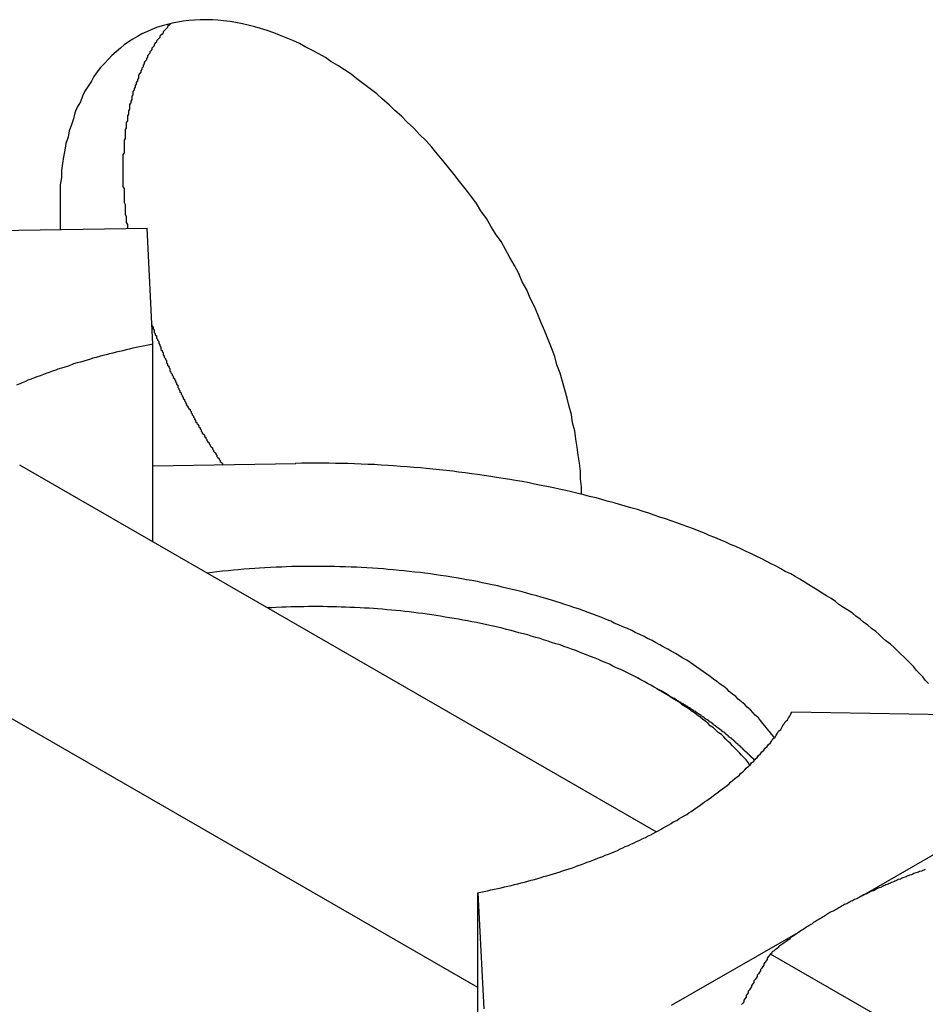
# Model space of a CAD drawing. Extents: x 553 to 1147, y -554 to 286.
# Tile 34 of 49: x 1084.49 to 1092.58, y -167.66 to -158.86. Entities that reach past the tile are written whole.
import ezdxf

# ---------------------------------------------------------------- set-up
doc = ezdxf.new("R2010")
doc.units = 0
doc.header["$LTSCALE"] = 2
doc.layers.add('VISIBLE__ISO_', color=7, linetype='CONTINUOUS')

msp = doc.modelspace()

# ---------------------------------------------------------------- linework, layer by layer
at = {"layer": 'VISIBLE__ISO_'}
for p, q in [((1083.9495, -160.748), (1085.6258, -160.7202)), ((1085.6777, -161.7569), (1085.6258, -160.7202)), ((1085.6777, -163.5265), (1085.6777, -161.7569)), ((1090.1758, -166.1174), (1084.4877, -162.841)), ((1085.6777, -162.845), (1086.955, -162.8238)), ((1088.5839, -167.5085), (1083.4894, -164.5741)), ((1090.183, -164.8361), (1090.325, -164.9185)), ((1093.1895, -165.077), (1091.3893, -165.0468)), ((1093.1408, -166.0422), (1092.0077, -166.6946)), ((1088.5839, -166.662), (1088.6358, -167.6987)), ((1088.5839, -168.7876), (1088.5839, -166.662)), ((1091.4647, -167.0072), (1090.312, -167.6708)), ((1091.1967, -167.2083), (1092.3495, -167.8723))]:
    msp.add_line(p, q, dxfattribs=at)
for points in [[(1089.51, -163.101, 0), (1089.51, -163.032, 0), (1089.5, -162.963, 0), (1089.5, -162.893, 0), (1089.49, -162.822, 0), (1089.48, -162.751, 0), (1089.47, -162.679, 0), (1089.46, -162.607, 0), (1089.45, -162.534, 0), (1089.43, -162.461, 0), (1089.42, -162.388, 0), (1089.4, -162.314, 0), (1089.38, -162.24, 0), (1089.36, -162.165, 0), (1089.34, -162.091, 0), (1089.32, -162.016, 0), (1089.29, -161.942, 0), (1089.27, -161.867, 0), (1089.24, -161.792, 0), (1089.21, -161.717, 0), (1089.18, -161.643, 0), (1089.15, -161.568, 0), (1089.12, -161.494, 0), (1089.09, -161.42, 0), (1089.05, -161.346, 0), (1089.02, -161.273, 0), (1088.98, -161.2, 0), (1088.95, -161.127, 0), (1088.91, -161.055, 0), (1088.87, -160.983, 0), (1088.83, -160.912, 0), (1088.79, -160.841, 0), (1088.74, -160.771, 0), (1088.7, -160.702, 0), (1088.66, -160.634, 0), (1088.61, -160.566, 0), (1088.57, -160.499, 0), (1088.52, -160.433, 0), (1088.47, -160.367, 0), (1088.42, -160.303, 0), (1088.37, -160.24, 0), (1088.32, -160.177, 0), (1088.27, -160.116, 0), (1088.22, -160.056, 0), (1088.17, -159.997, 0), (1088.12, -159.939, 0), (1088.06, -159.882, 0), (1088.01, -159.826, 0), (1087.95, -159.772, 0), (1087.9, -159.719, 0), (1087.84, -159.668, 0), (1087.79, -159.617, 0), (1087.73, -159.568, 0), (1087.68, -159.521, 0), (1087.62, -159.475, 0), (1087.56, -159.43, 0), (1087.5, -159.387, 0), (1087.45, -159.345, 0), (1087.39, -159.305, 0), (1087.33, -159.267, 0), (1087.27, -159.23, 0), (1087.22, -159.195, 0), (1087.16, -159.161, 0), (1087.1, -159.129, 0), (1087.04, -159.099, 0), (1086.99, -159.071, 0), (1086.93, -159.044, 0), (1086.87, -159.019, 0), (1086.81, -158.996, 0), (1086.76, -158.974, 0), (1086.7, -158.954, 0), (1086.64, -158.936, 0), (1086.59, -158.92, 0), (1086.53, -158.906, 0), (1086.48, -158.893, 0), (1086.42, -158.883, 0), (1086.37, -158.874, 0), (1086.31, -158.867, 0), (1086.26, -158.862, 0), (1086.21, -158.858, 0), (1086.15, -158.857, 0), (1086.1, -158.857, 0), (1086.05, -158.86, 0), (1086, -158.864, 0), (1085.95, -158.87, 0), (1085.9, -158.878, 0), (1085.85, -158.887, 0), (1085.81, -158.899, 0), (1085.76, -158.912, 0), (1085.71, -158.927, 0), (1085.67, -158.944, 0), (1085.63, -158.963, 0), (1085.58, -158.983, 0), (1085.54, -159.006, 0), (1085.5, -159.03, 0), (1085.46, -159.056, 0), (1085.42, -159.083, 0), (1085.39, -159.112, 0), (1085.35, -159.143, 0), (1085.31, -159.176, 0), (1085.28, -159.21, 0), (1085.25, -159.246, 0), (1085.21, -159.284, 0), (1085.18, -159.323, 0), (1085.15, -159.364, 0), (1085.13, -159.406, 0), (1085.1, -159.45, 0), (1085.07, -159.495, 0), (1085.05, -159.542, 0), (1085.03, -159.59, 0), (1085, -159.64, 0), (1084.98, -159.69, 0), (1084.97, -159.743, 0), (1084.95, -159.796, 0), (1084.93, -159.851, 0), (1084.92, -159.907, 0), (1084.9, -159.965, 0), (1084.89, -160.023, 0), (1084.88, -160.083, 0), (1084.87, -160.143, 0), (1084.86, -160.205, 0), (1084.86, -160.268, 0), (1084.85, -160.332, 0), (1084.85, -160.397, 0), (1084.85, -160.462, 0), (1084.85, -160.529, 0), (1084.85, -160.596, 0), (1084.85, -160.664, 0), (1084.85, -160.733, 0)], [(1085.84, -158.89, 0), (1085.83, -158.899, 0), (1085.82, -158.909, 0), (1085.81, -158.918, 0), (1085.81, -158.927, 0), (1085.8, -158.936, 0), (1085.79, -158.946, 0), (1085.78, -158.956, 0), (1085.77, -158.965, 0), (1085.77, -158.975, 0), (1085.76, -158.985, 0), (1085.75, -158.995, 0), (1085.74, -159.005, 0), (1085.74, -159.015, 0), (1085.73, -159.026, 0), (1085.72, -159.036, 0), (1085.71, -159.046, 0), (1085.71, -159.057, 0), (1085.7, -159.068, 0), (1085.69, -159.079, 0), (1085.69, -159.089, 0), (1085.68, -159.1, 0), (1085.67, -159.112, 0), (1085.67, -159.123, 0), (1085.66, -159.134, 0), (1085.65, -159.145, 0), (1085.65, -159.157, 0), (1085.64, -159.168, 0), (1085.63, -159.18, 0), (1085.63, -159.192, 0), (1085.62, -159.204, 0), (1085.62, -159.216, 0), (1085.61, -159.228, 0), (1085.6, -159.24, 0), (1085.6, -159.252, 0), (1085.59, -159.264, 0), (1085.59, -159.277, 0), (1085.58, -159.289, 0), (1085.58, -159.302, 0), (1085.57, -159.314, 0), (1085.57, -159.327, 0), (1085.56, -159.34, 0), (1085.55, -159.353, 0), (1085.55, -159.366, 0), (1085.55, -159.379, 0), (1085.54, -159.392, 0), (1085.54, -159.405, 0), (1085.53, -159.418, 0), (1085.53, -159.432, 0), (1085.52, -159.445, 0), (1085.52, -159.459, 0), (1085.51, -159.473, 0), (1085.51, -159.486, 0), (1085.5, -159.5, 0), (1085.5, -159.514, 0), (1085.5, -159.528, 0), (1085.49, -159.542, 0), (1085.49, -159.556, 0), (1085.49, -159.57, 0), (1085.48, -159.585, 0), (1085.48, -159.599, 0), (1085.47, -159.614, 0), (1085.47, -159.628, 0), (1085.47, -159.643, 0), (1085.47, -159.657, 0), (1085.46, -159.672, 0), (1085.46, -159.687, 0), (1085.46, -159.702, 0), (1085.45, -159.717, 0), (1085.45, -159.732, 0), (1085.45, -159.747, 0), (1085.45, -159.762, 0), (1085.44, -159.777, 0), (1085.44, -159.793, 0), (1085.44, -159.808, 0), (1085.44, -159.823, 0), (1085.43, -159.839, 0), (1085.43, -159.855, 0), (1085.43, -159.87, 0), (1085.43, -159.886, 0), (1085.43, -159.902, 0), (1085.43, -159.918, 0), (1085.42, -159.933, 0), (1085.42, -159.949, 0), (1085.42, -159.965, 0), (1085.42, -159.982, 0), (1085.42, -159.998, 0), (1085.42, -160.014, 0), (1085.42, -160.03, 0), (1085.42, -160.047, 0), (1085.41, -160.063, 0), (1085.41, -160.079, 0), (1085.41, -160.096, 0), (1085.41, -160.112, 0), (1085.41, -160.129, 0), (1085.41, -160.146, 0), (1085.41, -160.163, 0), (1085.41, -160.179, 0), (1085.41, -160.196, 0), (1085.41, -160.213, 0), (1085.41, -160.23, 0), (1085.41, -160.247, 0), (1085.41, -160.264, 0), (1085.41, -160.281, 0), (1085.41, -160.298, 0), (1085.41, -160.316, 0), (1085.41, -160.333, 0), (1085.41, -160.35, 0), (1085.42, -160.367, 0), (1085.42, -160.385, 0), (1085.42, -160.402, 0), (1085.42, -160.42, 0), (1085.42, -160.437, 0), (1085.42, -160.455, 0), (1085.42, -160.472, 0), (1085.42, -160.49, 0), (1085.43, -160.508, 0), (1085.43, -160.526, 0), (1085.43, -160.543, 0), (1085.43, -160.561, 0), (1085.43, -160.579, 0), (1085.43, -160.597, 0), (1085.44, -160.615, 0), (1085.44, -160.633, 0), (1085.44, -160.651, 0), (1085.44, -160.669, 0), (1085.45, -160.687, 0), (1085.45, -160.705, 0), (1085.45, -160.723, 0)], [(1085.67, -161.581, 0), (1085.67, -161.592, 0), (1085.68, -161.602, 0), (1085.68, -161.612, 0), (1085.68, -161.622, 0), (1085.69, -161.632, 0), (1085.69, -161.642, 0), (1085.69, -161.652, 0), (1085.7, -161.662, 0), (1085.7, -161.673, 0), (1085.71, -161.683, 0), (1085.71, -161.693, 0), (1085.71, -161.703, 0), (1085.72, -161.713, 0), (1085.72, -161.723, 0), (1085.73, -161.733, 0), (1085.73, -161.743, 0), (1085.73, -161.753, 0), (1085.74, -161.764, 0), (1085.74, -161.774, 0), (1085.75, -161.784, 0), (1085.75, -161.794, 0), (1085.75, -161.804, 0), (1085.76, -161.814, 0), (1085.76, -161.824, 0), (1085.77, -161.834, 0), (1085.77, -161.844, 0), (1085.77, -161.854, 0), (1085.78, -161.864, 0), (1085.78, -161.874, 0), (1085.79, -161.885, 0), (1085.79, -161.895, 0), (1085.8, -161.905, 0), (1085.8, -161.915, 0), (1085.8, -161.925, 0), (1085.81, -161.935, 0), (1085.81, -161.945, 0), (1085.82, -161.955, 0), (1085.82, -161.965, 0), (1085.83, -161.975, 0), (1085.83, -161.985, 0), (1085.83, -161.995, 0), (1085.84, -162.005, 0), (1085.84, -162.015, 0), (1085.85, -162.025, 0), (1085.85, -162.035, 0), (1085.86, -162.045, 0), (1085.86, -162.055, 0), (1085.87, -162.065, 0), (1085.87, -162.075, 0), (1085.88, -162.085, 0), (1085.88, -162.095, 0), (1085.89, -162.105, 0), (1085.89, -162.115, 0), (1085.9, -162.125, 0), (1085.9, -162.135, 0), (1085.9, -162.144, 0), (1085.91, -162.154, 0), (1085.91, -162.164, 0), (1085.92, -162.174, 0), (1085.92, -162.184, 0), (1085.93, -162.194, 0), (1085.93, -162.204, 0), (1085.94, -162.214, 0), (1085.94, -162.224, 0), (1085.95, -162.234, 0), (1085.95, -162.243, 0), (1085.96, -162.253, 0), (1085.96, -162.263, 0), (1085.97, -162.273, 0), (1085.97, -162.283, 0), (1085.98, -162.293, 0), (1085.98, -162.302, 0), (1085.99, -162.312, 0), (1085.99, -162.322, 0), (1086, -162.332, 0), (1086.01, -162.341, 0), (1086.01, -162.351, 0), (1086.02, -162.361, 0), (1086.02, -162.371, 0), (1086.03, -162.38, 0), (1086.03, -162.39, 0), (1086.04, -162.4, 0), (1086.04, -162.41, 0), (1086.05, -162.419, 0), (1086.05, -162.429, 0), (1086.06, -162.439, 0), (1086.06, -162.448, 0), (1086.07, -162.458, 0), (1086.07, -162.468, 0), (1086.08, -162.477, 0), (1086.09, -162.487, 0), (1086.09, -162.496, 0), (1086.1, -162.506, 0), (1086.1, -162.516, 0), (1086.11, -162.525, 0), (1086.11, -162.535, 0), (1086.12, -162.544, 0), (1086.12, -162.554, 0), (1086.13, -162.563, 0), (1086.14, -162.573, 0), (1086.14, -162.583, 0), (1086.15, -162.592, 0), (1086.15, -162.602, 0), (1086.16, -162.611, 0), (1086.16, -162.62, 0), (1086.17, -162.63, 0), (1086.18, -162.639, 0), (1086.18, -162.649, 0), (1086.19, -162.658, 0), (1086.19, -162.668, 0), (1086.2, -162.677, 0), (1086.21, -162.686, 0), (1086.21, -162.696, 0), (1086.22, -162.705, 0), (1086.22, -162.714, 0), (1086.23, -162.724, 0), (1086.24, -162.733, 0), (1086.24, -162.742, 0), (1086.25, -162.752, 0), (1086.25, -162.761, 0), (1086.26, -162.77, 0), (1086.27, -162.779, 0), (1086.27, -162.789, 0), (1086.28, -162.798, 0), (1086.28, -162.807, 0), (1086.29, -162.816, 0), (1086.3, -162.825, 0), (1086.3, -162.835, 0)], [(1085.68, -161.757, 0), (1085.65, -161.763, 0), (1085.62, -161.769, 0), (1085.59, -161.775, 0), (1085.56, -161.782, 0), (1085.53, -161.788, 0), (1085.5, -161.795, 0), (1085.47, -161.802, 0), (1085.44, -161.809, 0), (1085.41, -161.816, 0), (1085.38, -161.823, 0), (1085.35, -161.83, 0), (1085.32, -161.837, 0), (1085.29, -161.845, 0), (1085.26, -161.853, 0), (1085.23, -161.86, 0), (1085.2, -161.868, 0), (1085.17, -161.876, 0), (1085.14, -161.884, 0), (1085.12, -161.892, 0), (1085.09, -161.901, 0), (1085.06, -161.909, 0), (1085.03, -161.918, 0), (1085, -161.926, 0), (1084.97, -161.935, 0), (1084.95, -161.944, 0), (1084.92, -161.953, 0), (1084.89, -161.962, 0), (1084.86, -161.972, 0), (1084.83, -161.981, 0), (1084.81, -161.99, 0), (1084.78, -162, 0), (1084.75, -162.01, 0), (1084.72, -162.02, 0), (1084.7, -162.03, 0), (1084.67, -162.04, 0), (1084.64, -162.05, 0), (1084.62, -162.06, 0), (1084.59, -162.07, 0), (1084.56, -162.081, 0), (1084.54, -162.092, 0), (1084.51, -162.102, 0), (1084.49, -162.113, 0), (1084.46, -162.124, 0)], [(1092.61, -164.792, 0), (1092.58, -164.762, 0), (1092.56, -164.732, 0), (1092.53, -164.702, 0), (1092.5, -164.672, 0), (1092.48, -164.642, 0), (1092.45, -164.613, 0), (1092.42, -164.583, 0), (1092.39, -164.554, 0), (1092.36, -164.525, 0), (1092.33, -164.496, 0), (1092.3, -164.467, 0), (1092.27, -164.439, 0), (1092.23, -164.411, 0), (1092.2, -164.382, 0), (1092.17, -164.354, 0), (1092.14, -164.327, 0), (1092.1, -164.299, 0), (1092.07, -164.271, 0), (1092.03, -164.244, 0), (1092, -164.217, 0), (1091.96, -164.19, 0), (1091.93, -164.164, 0), (1091.89, -164.137, 0), (1091.85, -164.111, 0), (1091.81, -164.085, 0), (1091.78, -164.059, 0), (1091.74, -164.033, 0), (1091.7, -164.008, 0), (1091.66, -163.983, 0), (1091.62, -163.958, 0), (1091.58, -163.933, 0), (1091.54, -163.908, 0), (1091.5, -163.884, 0), (1091.46, -163.86, 0), (1091.42, -163.836, 0), (1091.38, -163.812, 0), (1091.33, -163.789, 0), (1091.29, -163.766, 0), (1091.25, -163.743, 0), (1091.2, -163.72, 0), (1091.16, -163.698, 0), (1091.12, -163.676, 0), (1091.07, -163.654, 0), (1091.03, -163.632, 0), (1090.98, -163.611, 0), (1090.94, -163.589, 0), (1090.89, -163.568, 0), (1090.84, -163.548, 0), (1090.8, -163.527, 0), (1090.75, -163.507, 0), (1090.7, -163.487, 0), (1090.65, -163.467, 0), (1090.61, -163.448, 0), (1090.56, -163.429, 0), (1090.51, -163.41, 0), (1090.46, -163.392, 0), (1090.41, -163.373, 0), (1090.36, -163.355, 0), (1090.31, -163.337, 0), (1090.26, -163.32, 0), (1090.21, -163.303, 0), (1090.16, -163.286, 0), (1090.11, -163.269, 0), (1090.06, -163.253, 0), (1090.01, -163.237, 0), (1089.95, -163.221, 0), (1089.9, -163.206, 0), (1089.85, -163.19, 0), (1089.8, -163.175, 0), (1089.74, -163.161, 0), (1089.69, -163.146, 0), (1089.64, -163.132, 0), (1089.58, -163.119, 0), (1089.53, -163.105, 0), (1089.48, -163.092, 0), (1089.42, -163.079, 0), (1089.37, -163.067, 0), (1089.31, -163.054, 0), (1089.26, -163.043, 0), (1089.2, -163.031, 0), (1089.15, -163.02, 0), (1089.09, -163.009, 0), (1089.04, -162.998, 0), (1088.98, -162.987, 0), (1088.92, -162.977, 0), (1088.87, -162.968, 0), (1088.81, -162.958, 0), (1088.75, -162.949, 0), (1088.7, -162.94, 0), (1088.64, -162.932, 0), (1088.58, -162.923, 0), (1088.53, -162.916, 0), (1088.47, -162.908, 0), (1088.41, -162.901, 0), (1088.36, -162.894, 0), (1088.3, -162.887, 0), (1088.24, -162.881, 0), (1088.18, -162.875, 0), (1088.12, -162.869, 0), (1088.07, -162.864, 0), (1088.01, -162.859, 0), (1087.95, -162.854, 0), (1087.89, -162.85, 0), (1087.83, -162.846, 0), (1087.78, -162.842, 0), (1087.72, -162.839, 0), (1087.66, -162.835, 0), (1087.6, -162.833, 0), (1087.54, -162.83, 0), (1087.48, -162.828, 0), (1087.42, -162.826, 0), (1087.37, -162.825, 0), (1087.31, -162.824, 0), (1087.25, -162.823, 0), (1087.19, -162.822, 0), (1087.13, -162.822, 0), (1087.07, -162.822, 0), (1087.01, -162.823, 0), (1086.95, -162.824, 0)], [(1091.23, -165.272, 0), (1091.21, -165.247, 0), (1091.19, -165.222, 0), (1091.17, -165.197, 0), (1091.15, -165.172, 0), (1091.13, -165.148, 0), (1091.11, -165.123, 0), (1091.09, -165.099, 0), (1091.06, -165.075, 0), (1091.04, -165.051, 0), (1091.02, -165.027, 0), (1090.99, -165.003, 0), (1090.97, -164.979, 0), (1090.94, -164.956, 0), (1090.91, -164.932, 0), (1090.89, -164.909, 0), (1090.86, -164.886, 0), (1090.83, -164.863, 0), (1090.81, -164.841, 0), (1090.78, -164.818, 0), (1090.75, -164.796, 0), (1090.72, -164.774, 0), (1090.69, -164.752, 0), (1090.66, -164.73, 0), (1090.63, -164.708, 0), (1090.6, -164.687, 0), (1090.57, -164.666, 0), (1090.54, -164.645, 0), (1090.51, -164.624, 0), (1090.48, -164.603, 0), (1090.45, -164.583, 0), (1090.41, -164.562, 0), (1090.38, -164.542, 0), (1090.35, -164.522, 0), (1090.31, -164.503, 0), (1090.28, -164.483, 0), (1090.24, -164.464, 0), (1090.21, -164.445, 0), (1090.17, -164.426, 0), (1090.14, -164.408, 0), (1090.1, -164.389, 0), (1090.07, -164.371, 0), (1090.03, -164.353, 0), (1089.99, -164.336, 0), (1089.96, -164.318, 0), (1089.92, -164.301, 0), (1089.88, -164.284, 0), (1089.84, -164.267, 0), (1089.8, -164.251, 0), (1089.77, -164.234, 0), (1089.73, -164.218, 0), (1089.69, -164.202, 0), (1089.65, -164.187, 0), (1089.61, -164.171, 0), (1089.57, -164.156, 0), (1089.53, -164.141, 0), (1089.49, -164.127, 0), (1089.44, -164.113, 0), (1089.4, -164.098, 0), (1089.36, -164.085, 0), (1089.32, -164.071, 0), (1089.28, -164.058, 0), (1089.24, -164.045, 0), (1089.19, -164.032, 0), (1089.15, -164.019, 0), (1089.11, -164.007, 0), (1089.06, -163.995, 0), (1089.02, -163.983, 0), (1088.98, -163.972, 0), (1088.93, -163.961, 0), (1088.89, -163.95, 0), (1088.84, -163.939, 0), (1088.8, -163.929, 0), (1088.76, -163.919, 0), (1088.71, -163.909, 0), (1088.67, -163.899, 0), (1088.62, -163.89, 0), (1088.58, -163.881, 0), (1088.53, -163.872, 0), (1088.48, -163.864, 0), (1088.44, -163.855, 0), (1088.39, -163.848, 0), (1088.35, -163.84, 0), (1088.3, -163.833, 0), (1088.25, -163.826, 0), (1088.21, -163.819, 0), (1088.16, -163.812, 0), (1088.11, -163.806, 0), (1088.07, -163.8, 0), (1088.02, -163.795, 0), (1087.97, -163.789, 0), (1087.92, -163.784, 0), (1087.88, -163.78, 0), (1087.83, -163.775, 0), (1087.78, -163.771, 0), (1087.74, -163.767, 0), (1087.69, -163.764, 0), (1087.64, -163.76, 0), (1087.59, -163.757, 0), (1087.54, -163.755, 0), (1087.5, -163.752, 0), (1087.45, -163.75, 0), (1087.4, -163.748, 0), (1087.35, -163.747, 0), (1087.3, -163.746, 0), (1087.26, -163.745, 0), (1087.21, -163.744, 0), (1087.16, -163.744, 0), (1087.11, -163.744, 0), (1087.06, -163.744, 0), (1087.02, -163.744, 0), (1086.97, -163.745, 0), (1086.92, -163.746, 0), (1086.87, -163.748, 0), (1086.83, -163.75, 0), (1086.78, -163.752, 0), (1086.73, -163.754, 0), (1086.68, -163.757, 0), (1086.63, -163.76, 0), (1086.59, -163.763, 0), (1086.54, -163.766, 0), (1086.49, -163.77, 0), (1086.44, -163.774, 0), (1086.4, -163.778, 0), (1086.35, -163.783, 0), (1086.3, -163.788, 0), (1086.25, -163.793, 0), (1086.21, -163.799, 0), (1086.16, -163.805, 0)], [(1091.01, -165.518, 0), (1091, -165.497, 0), (1090.98, -165.475, 0), (1090.96, -165.454, 0), (1090.94, -165.433, 0), (1090.92, -165.412, 0), (1090.9, -165.391, 0), (1090.88, -165.37, 0), (1090.86, -165.35, 0), (1090.84, -165.329, 0), (1090.82, -165.309, 0), (1090.8, -165.288, 0), (1090.78, -165.268, 0), (1090.76, -165.248, 0), (1090.73, -165.228, 0), (1090.71, -165.208, 0), (1090.69, -165.189, 0), (1090.66, -165.169, 0), (1090.64, -165.15, 0), (1090.62, -165.13, 0), (1090.59, -165.111, 0), (1090.57, -165.092, 0), (1090.54, -165.073, 0), (1090.52, -165.054, 0), (1090.49, -165.036, 0), (1090.47, -165.017, 0), (1090.44, -164.999, 0), (1090.41, -164.981, 0), (1090.39, -164.963, 0), (1090.36, -164.945, 0), (1090.33, -164.927, 0), (1090.3, -164.909, 0), (1090.28, -164.892, 0), (1090.25, -164.875, 0), (1090.22, -164.858, 0), (1090.19, -164.841, 0), (1090.16, -164.824, 0), (1090.13, -164.807, 0), (1090.1, -164.791, 0), (1090.07, -164.774, 0), (1090.04, -164.758, 0), (1090.01, -164.742, 0), (1089.98, -164.726, 0), (1089.95, -164.711, 0), (1089.92, -164.695, 0), (1089.89, -164.68, 0), (1089.86, -164.665, 0), (1089.82, -164.65, 0), (1089.79, -164.635, 0), (1089.76, -164.62, 0), (1089.73, -164.606, 0), (1089.69, -164.592, 0), (1089.66, -164.578, 0), (1089.63, -164.564, 0), (1089.59, -164.55, 0), (1089.56, -164.537, 0), (1089.52, -164.523, 0), (1089.49, -164.51, 0), (1089.46, -164.497, 0), (1089.42, -164.485, 0), (1089.39, -164.472, 0), (1089.35, -164.46, 0), (1089.32, -164.447, 0), (1089.28, -164.436, 0), (1089.24, -164.424, 0), (1089.21, -164.412, 0), (1089.17, -164.401, 0), (1089.14, -164.39, 0), (1089.1, -164.379, 0), (1089.06, -164.368, 0), (1089.03, -164.357, 0), (1088.99, -164.347, 0), (1088.95, -164.337, 0), (1088.91, -164.327, 0), (1088.88, -164.317, 0), (1088.84, -164.308, 0), (1088.8, -164.298, 0), (1088.76, -164.289, 0), (1088.72, -164.28, 0), (1088.69, -164.272, 0), (1088.65, -164.263, 0), (1088.61, -164.255, 0), (1088.57, -164.247, 0), (1088.53, -164.239, 0), (1088.49, -164.231, 0), (1088.45, -164.224, 0), (1088.41, -164.217, 0), (1088.37, -164.21, 0), (1088.33, -164.203, 0), (1088.29, -164.197, 0), (1088.25, -164.19, 0), (1088.21, -164.184, 0), (1088.17, -164.178, 0), (1088.13, -164.173, 0), (1088.09, -164.167, 0), (1088.05, -164.162, 0), (1088.01, -164.157, 0), (1087.97, -164.152, 0), (1087.93, -164.148, 0), (1087.89, -164.143, 0), (1087.85, -164.139, 0), (1087.81, -164.135, 0), (1087.77, -164.132, 0), (1087.73, -164.128, 0), (1087.69, -164.125, 0), (1087.65, -164.122, 0), (1087.61, -164.119, 0), (1087.57, -164.117, 0), (1087.53, -164.115, 0), (1087.48, -164.112, 0), (1087.44, -164.111, 0), (1087.4, -164.109, 0), (1087.36, -164.108, 0), (1087.32, -164.106, 0), (1087.28, -164.106, 0), (1087.24, -164.105, 0), (1087.2, -164.104, 0), (1087.15, -164.104, 0), (1087.11, -164.104, 0), (1087.07, -164.104, 0), (1087.03, -164.105, 0), (1086.99, -164.105, 0), (1086.95, -164.106, 0), (1086.91, -164.107, 0), (1086.87, -164.109, 0), (1086.83, -164.11, 0), (1086.78, -164.112, 0), (1086.74, -164.114, 0), (1086.7, -164.116, 0)], [(1091.06, -165.477, 0), (1091.05, -165.472, 0), (1091.05, -165.467, 0), (1091.04, -165.462, 0), (1091.04, -165.458, 0), (1091.03, -165.453, 0), (1091.03, -165.448, 0), (1091.02, -165.443, 0), (1091.02, -165.439, 0), (1091.01, -165.434, 0), (1091.01, -165.429, 0), (1091, -165.424, 0), (1091, -165.42, 0), (1090.99, -165.415, 0), (1090.99, -165.41, 0), (1090.98, -165.406, 0), (1090.98, -165.401, 0), (1090.97, -165.396, 0), (1090.97, -165.392, 0), (1090.96, -165.387, 0), (1090.96, -165.382, 0), (1090.95, -165.378, 0), (1090.95, -165.373, 0), (1090.94, -165.368, 0), (1090.94, -165.364, 0), (1090.93, -165.359, 0), (1090.93, -165.354, 0), (1090.92, -165.35, 0), (1090.92, -165.345, 0), (1090.91, -165.341, 0), (1090.91, -165.336, 0), (1090.9, -165.331, 0), (1090.9, -165.327, 0), (1090.89, -165.322, 0), (1090.89, -165.318, 0), (1090.88, -165.313, 0), (1090.88, -165.308, 0), (1090.87, -165.304, 0), (1090.87, -165.299, 0), (1090.86, -165.295, 0), (1090.86, -165.29, 0), (1090.85, -165.286, 0), (1090.85, -165.281, 0), (1090.84, -165.277, 0), (1090.83, -165.272, 0), (1090.83, -165.268, 0), (1090.82, -165.263, 0), (1090.82, -165.259, 0), (1090.81, -165.254, 0), (1090.81, -165.25, 0), (1090.8, -165.245, 0), (1090.8, -165.241, 0), (1090.79, -165.236, 0), (1090.79, -165.232, 0), (1090.78, -165.227, 0), (1090.77, -165.223, 0), (1090.77, -165.219, 0), (1090.76, -165.214, 0), (1090.76, -165.21, 0), (1090.75, -165.205, 0), (1090.75, -165.201, 0), (1090.74, -165.196, 0), (1090.73, -165.192, 0), (1090.73, -165.188, 0), (1090.72, -165.183, 0), (1090.72, -165.179, 0), (1090.71, -165.175, 0), (1090.71, -165.17, 0), (1090.7, -165.166, 0), (1090.69, -165.162, 0), (1090.69, -165.157, 0), (1090.68, -165.153, 0), (1090.68, -165.149, 0), (1090.67, -165.144, 0), (1090.67, -165.14, 0), (1090.66, -165.136, 0), (1090.65, -165.131, 0), (1090.65, -165.127, 0), (1090.64, -165.123, 0), (1090.64, -165.118, 0), (1090.63, -165.114, 0), (1090.62, -165.11, 0), (1090.62, -165.106, 0), (1090.61, -165.101, 0), (1090.61, -165.097, 0), (1090.6, -165.093, 0), (1090.59, -165.089, 0), (1090.59, -165.085, 0), (1090.58, -165.08, 0), (1090.58, -165.076, 0), (1090.57, -165.072, 0), (1090.56, -165.068, 0), (1090.56, -165.064, 0), (1090.55, -165.059, 0), (1090.54, -165.055, 0), (1090.54, -165.051, 0), (1090.53, -165.047, 0), (1090.53, -165.043, 0), (1090.52, -165.039, 0), (1090.51, -165.035, 0), (1090.51, -165.031, 0), (1090.5, -165.026, 0), (1090.49, -165.022, 0), (1090.49, -165.018, 0), (1090.48, -165.014, 0), (1090.48, -165.01, 0), (1090.47, -165.006, 0), (1090.46, -165.002, 0), (1090.46, -164.998, 0), (1090.45, -164.994, 0), (1090.44, -164.99, 0), (1090.44, -164.986, 0), (1090.43, -164.982, 0), (1090.42, -164.978, 0), (1090.42, -164.974, 0), (1090.41, -164.97, 0), (1090.4, -164.966, 0), (1090.4, -164.962, 0), (1090.39, -164.958, 0), (1090.38, -164.954, 0), (1090.38, -164.95, 0), (1090.37, -164.946, 0), (1090.36, -164.942, 0), (1090.36, -164.938, 0), (1090.35, -164.934, 0), (1090.35, -164.93, 0), (1090.34, -164.926, 0), (1090.33, -164.922, 0), (1090.32, -164.919, 0)], [(1088.58, -166.662, 0), (1088.61, -166.656, 0), (1088.64, -166.65, 0), (1088.67, -166.644, 0), (1088.7, -166.637, 0), (1088.73, -166.631, 0), (1088.76, -166.624, 0), (1088.79, -166.617, 0), (1088.82, -166.61, 0), (1088.85, -166.603, 0), (1088.88, -166.596, 0), (1088.91, -166.589, 0), (1088.94, -166.581, 0), (1088.97, -166.574, 0), (1089, -166.566, 0), (1089.03, -166.559, 0), (1089.06, -166.551, 0), (1089.09, -166.543, 0), (1089.12, -166.535, 0), (1089.15, -166.526, 0), (1089.17, -166.518, 0), (1089.2, -166.51, 0), (1089.23, -166.501, 0), (1089.26, -166.492, 0), (1089.29, -166.484, 0), (1089.32, -166.475, 0), (1089.34, -166.466, 0), (1089.37, -166.456, 0), (1089.4, -166.447, 0), (1089.43, -166.438, 0), (1089.46, -166.428, 0), (1089.48, -166.419, 0), (1089.51, -166.409, 0), (1089.54, -166.399, 0), (1089.56, -166.389, 0), (1089.59, -166.379, 0), (1089.62, -166.369, 0), (1089.64, -166.359, 0), (1089.67, -166.348, 0), (1089.7, -166.338, 0), (1089.72, -166.327, 0), (1089.75, -166.317, 0), (1089.78, -166.306, 0), (1089.8, -166.295, 0), (1089.83, -166.284, 0), (1089.85, -166.273, 0), (1089.88, -166.262, 0), (1089.9, -166.25, 0), (1089.93, -166.239, 0), (1089.95, -166.227, 0), (1089.98, -166.216, 0), (1090, -166.204, 0), (1090.03, -166.192, 0), (1090.05, -166.18, 0), (1090.08, -166.168, 0), (1090.1, -166.156, 0), (1090.13, -166.144, 0), (1090.15, -166.131, 0), (1090.17, -166.119, 0), (1090.2, -166.106, 0), (1090.22, -166.094, 0), (1090.24, -166.081, 0), (1090.27, -166.068, 0), (1090.29, -166.055, 0), (1090.31, -166.042, 0), (1090.33, -166.029, 0), (1090.36, -166.016, 0), (1090.38, -166.002, 0), (1090.4, -165.989, 0), (1090.42, -165.976, 0), (1090.45, -165.962, 0), (1090.47, -165.948, 0), (1090.49, -165.935, 0), (1090.51, -165.921, 0), (1090.53, -165.907, 0), (1090.55, -165.893, 0), (1090.57, -165.879, 0), (1090.59, -165.865, 0), (1090.61, -165.85, 0), (1090.63, -165.836, 0), (1090.65, -165.821, 0), (1090.67, -165.807, 0), (1090.69, -165.792, 0), (1090.71, -165.778, 0), (1090.73, -165.763, 0), (1090.75, -165.748, 0), (1090.77, -165.733, 0), (1090.79, -165.718, 0), (1090.81, -165.703, 0), (1090.83, -165.688, 0), (1090.84, -165.673, 0), (1090.86, -165.658, 0), (1090.88, -165.642, 0), (1090.9, -165.627, 0), (1090.92, -165.611, 0), (1090.93, -165.596, 0), (1090.95, -165.58, 0), (1090.97, -165.564, 0), (1090.98, -165.548, 0), (1091, -165.533, 0), (1091.02, -165.517, 0), (1091.03, -165.501, 0), (1091.05, -165.485, 0), (1091.06, -165.469, 0), (1091.08, -165.452, 0), (1091.09, -165.436, 0), (1091.11, -165.42, 0), (1091.12, -165.403, 0), (1091.14, -165.387, 0), (1091.15, -165.37, 0), (1091.17, -165.354, 0), (1091.18, -165.337, 0), (1091.2, -165.321, 0), (1091.21, -165.304, 0), (1091.22, -165.287, 0), (1091.24, -165.27, 0), (1091.25, -165.253, 0), (1091.26, -165.236, 0), (1091.27, -165.219, 0), (1091.29, -165.202, 0), (1091.3, -165.185, 0), (1091.31, -165.168, 0), (1091.32, -165.151, 0), (1091.33, -165.134, 0), (1091.35, -165.116, 0), (1091.36, -165.099, 0), (1091.37, -165.082, 0), (1091.38, -165.064, 0), (1091.39, -165.047, 0)], [(1092.58, -166.454, 0), (1092.57, -166.459, 0), (1092.56, -166.463, 0), (1092.55, -166.468, 0), (1092.53, -166.473, 0), (1092.52, -166.477, 0), (1092.51, -166.482, 0), (1092.49, -166.487, 0), (1092.48, -166.491, 0), (1092.47, -166.496, 0), (1092.46, -166.501, 0), (1092.44, -166.506, 0), (1092.43, -166.511, 0), (1092.42, -166.515, 0), (1092.41, -166.52, 0), (1092.39, -166.525, 0), (1092.38, -166.53, 0), (1092.37, -166.535, 0), (1092.36, -166.54, 0), (1092.34, -166.545, 0), (1092.33, -166.55, 0), (1092.32, -166.555, 0), (1092.31, -166.56, 0), (1092.3, -166.565, 0), (1092.28, -166.57, 0), (1092.27, -166.575, 0), (1092.26, -166.58, 0), (1092.25, -166.585, 0), (1092.23, -166.591, 0), (1092.22, -166.596, 0), (1092.21, -166.601, 0), (1092.2, -166.606, 0), (1092.19, -166.612, 0), (1092.17, -166.617, 0), (1092.16, -166.622, 0), (1092.15, -166.627, 0), (1092.14, -166.633, 0), (1092.13, -166.638, 0), (1092.12, -166.644, 0), (1092.1, -166.649, 0), (1092.09, -166.654, 0), (1092.08, -166.66, 0), (1092.07, -166.665, 0), (1092.06, -166.671, 0), (1092.05, -166.676, 0), (1092.03, -166.682, 0), (1092.02, -166.687, 0), (1092.01, -166.693, 0), (1092, -166.699, 0), (1091.99, -166.704, 0), (1091.98, -166.71, 0), (1091.97, -166.716, 0), (1091.95, -166.721, 0), (1091.94, -166.727, 0), (1091.93, -166.733, 0), (1091.92, -166.738, 0), (1091.91, -166.744, 0), (1091.9, -166.75, 0), (1091.89, -166.756, 0), (1091.88, -166.762, 0), (1091.86, -166.767, 0), (1091.85, -166.773, 0), (1091.84, -166.779, 0), (1091.83, -166.785, 0), (1091.82, -166.791, 0), (1091.81, -166.797, 0), (1091.8, -166.803, 0), (1091.79, -166.809, 0), (1091.78, -166.815, 0), (1091.77, -166.821, 0), (1091.76, -166.827, 0), (1091.74, -166.833, 0), (1091.73, -166.839, 0), (1091.72, -166.845, 0), (1091.71, -166.851, 0), (1091.7, -166.857, 0), (1091.69, -166.864, 0), (1091.68, -166.87, 0), (1091.67, -166.876, 0), (1091.66, -166.882, 0), (1091.65, -166.888, 0), (1091.64, -166.895, 0), (1091.63, -166.901, 0), (1091.62, -166.907, 0), (1091.61, -166.913, 0), (1091.6, -166.92, 0), (1091.59, -166.926, 0), (1091.58, -166.932, 0), (1091.57, -166.939, 0), (1091.56, -166.945, 0), (1091.55, -166.952, 0), (1091.54, -166.958, 0), (1091.53, -166.965, 0), (1091.52, -166.971, 0), (1091.51, -166.977, 0), (1091.5, -166.984, 0), (1091.49, -166.991, 0), (1091.48, -166.997, 0), (1091.47, -167.004, 0), (1091.46, -167.01, 0), (1091.45, -167.017, 0), (1091.44, -167.023, 0), (1091.43, -167.03, 0), (1091.42, -167.037, 0), (1091.41, -167.043, 0), (1091.4, -167.05, 0), (1091.39, -167.057, 0), (1091.38, -167.063, 0), (1091.37, -167.07, 0), (1091.37, -167.077, 0), (1091.36, -167.084, 0), (1091.35, -167.09, 0), (1091.34, -167.097, 0), (1091.33, -167.104, 0), (1091.32, -167.111, 0), (1091.31, -167.118, 0), (1091.3, -167.125, 0), (1091.29, -167.132, 0), (1091.28, -167.138, 0), (1091.27, -167.145, 0), (1091.27, -167.152, 0), (1091.26, -167.159, 0), (1091.25, -167.166, 0), (1091.24, -167.173, 0), (1091.23, -167.18, 0), (1091.22, -167.187, 0), (1091.21, -167.194, 0), (1091.21, -167.201, 0), (1091.2, -167.208, 0)], [(1091.2, -167.208, 0), (1091.19, -167.221, 0), (1091.18, -167.233, 0), (1091.17, -167.246, 0), (1091.17, -167.259, 0), (1091.16, -167.271, 0), (1091.15, -167.284, 0), (1091.14, -167.297, 0), (1091.14, -167.309, 0), (1091.13, -167.322, 0), (1091.12, -167.335, 0), (1091.11, -167.348, 0), (1091.11, -167.36, 0), (1091.1, -167.373, 0), (1091.09, -167.386, 0), (1091.08, -167.399, 0), (1091.08, -167.412, 0), (1091.07, -167.425, 0), (1091.06, -167.438, 0), (1091.05, -167.451, 0), (1091.05, -167.464, 0), (1091.04, -167.477, 0), (1091.03, -167.49, 0), (1091.03, -167.503, 0), (1091.02, -167.516, 0), (1091.01, -167.529, 0), (1091, -167.543, 0), (1091, -167.556, 0), (1090.99, -167.569, 0), (1090.98, -167.582, 0), (1090.98, -167.596, 0), (1090.97, -167.609, 0), (1090.96, -167.622, 0), (1090.96, -167.636, 0), (1090.95, -167.649, 0), (1090.94, -167.662, 0)]]:
    msp.add_polyline3d(points, dxfattribs=at)

doc.saveas('drawing.dxf')
